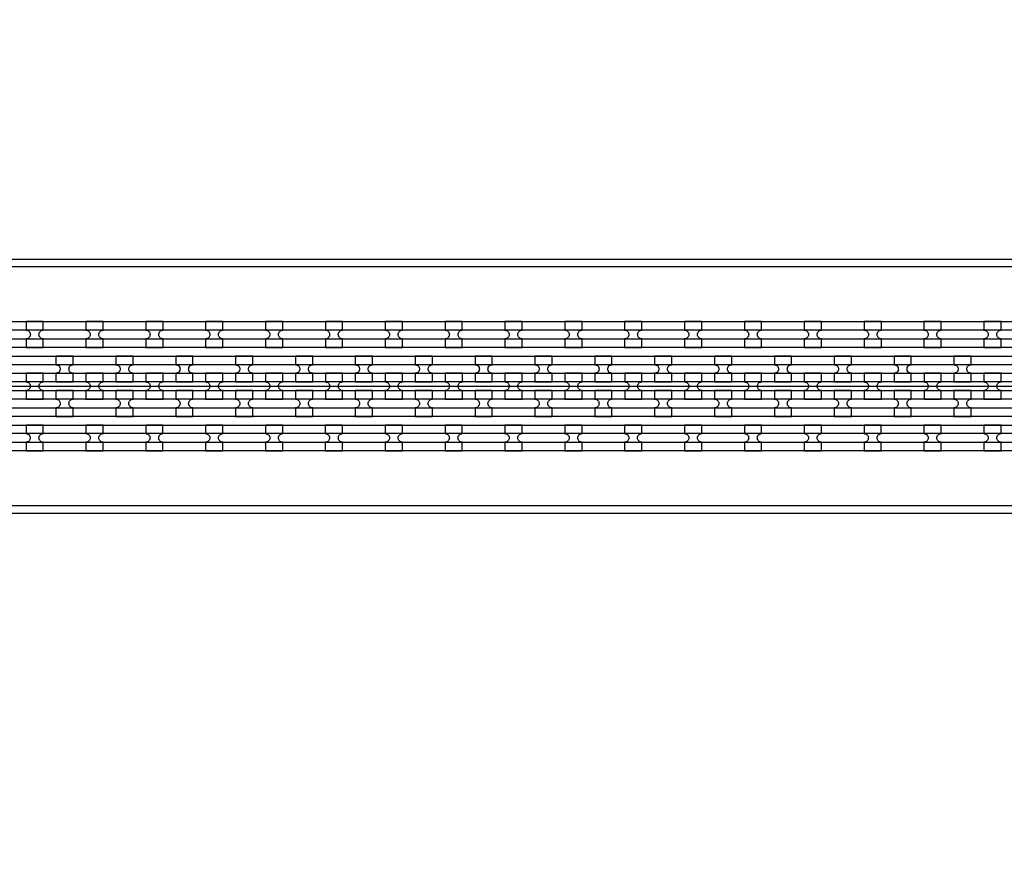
# Model space of a CAD drawing. Extents: x -63500 to 63500, y -63500 to 63500.
# Tile 62 of 256: x 8827 to 12939, y -33849 to -30378. Entities that reach past the tile are written whole.
import ezdxf

# ---------------------------------------------------------------- set-up
doc = ezdxf.new("R2010")
doc.units = 13
doc.header["$MEASUREMENT"] = 0
for name, color, linetype in [('1_Metal', 2, 'Continuous'), ('2_Electrodes', 5, 'Continuous'), ('3_Outline', 4, 'Continuous')]:
    doc.layers.add(name, color=color, linetype=linetype)

msp = doc.modelspace()

# ---------------------------------------------------------------- linework, layer by layer
msp.add_line((500, -31909.7), (19000, -31909.7))
for radius in [50000, 47500, 45000]:
    msp.add_circle((0, 0), radius)
at = {"layer": '1_Metal'}
for points in [[(-50000, 0, 1), (50000, 0), (51000, 0, -1), (-51000, 0)], [(8926, -31639.7), (8854, -31639.7), (8854, -31675.7, -0.414214), (8872, -31693.7), (8872, -31693.7, -0.414214), (8854, -31711.7), (8854, -31747.7), (8926, -31747.7), (8926, -31711.7, -0.414214), (8908, -31693.7), (8908, -31693.7, -0.414214), (8926, -31675.7)], [(9176, -31639.7), (9104, -31639.7), (9104, -31675.7, -0.414214), (9122, -31693.7), (9122, -31693.7, -0.414214), (9104, -31711.7), (9104, -31747.7), (9176, -31747.7), (9176, -31711.7, -0.414214), (9158, -31693.7), (9158, -31693.7, -0.414214), (9176, -31675.7)], [(9426, -31639.7), (9354, -31639.7), (9354, -31675.7, -0.414214), (9372, -31693.7), (9372, -31693.7, -0.414214), (9354, -31711.7), (9354, -31747.7), (9426, -31747.7), (9426, -31711.7, -0.414214), (9408, -31693.7), (9408, -31693.7, -0.414214), (9426, -31675.7)], [(9676, -31639.7), (9604, -31639.7), (9604, -31675.7, -0.414214), (9622, -31693.7), (9622, -31693.7, -0.414214), (9604, -31711.7), (9604, -31747.7), (9676, -31747.7), (9676, -31711.7, -0.414214), (9658, -31693.7), (9658, -31693.7, -0.414214), (9676, -31675.7)], [(9926, -31639.7), (9854, -31639.7), (9854, -31675.7, -0.414214), (9872, -31693.7), (9872, -31693.7, -0.414214), (9854, -31711.7), (9854, -31747.7), (9926, -31747.7), (9926, -31711.7, -0.414214), (9908, -31693.7), (9908, -31693.7, -0.414214), (9926, -31675.7)], [(10176, -31639.7), (10104, -31639.7), (10104, -31675.7, -0.414214), (10122, -31693.7), (10122, -31693.7, -0.414214), (10104, -31711.7), (10104, -31747.7), (10176, -31747.7), (10176, -31711.7, -0.414214), (10158, -31693.7), (10158, -31693.7, -0.414214), (10176, -31675.7)], [(10426, -31639.7), (10354, -31639.7), (10354, -31675.7, -0.414214), (10372, -31693.7), (10372, -31693.7, -0.414214), (10354, -31711.7), (10354, -31747.7), (10426, -31747.7), (10426, -31711.7, -0.414214), (10408, -31693.7), (10408, -31693.7, -0.414214), (10426, -31675.7)], [(10676, -31639.7), (10604, -31639.7), (10604, -31675.7, -0.414214), (10622, -31693.7), (10622, -31693.7, -0.414214), (10604, -31711.7), (10604, -31747.7), (10676, -31747.7), (10676, -31711.7, -0.414214), (10658, -31693.7), (10658, -31693.7, -0.414214), (10676, -31675.7)], [(10926, -31639.7), (10854, -31639.7), (10854, -31675.7, -0.414214), (10872, -31693.7), (10872, -31693.7, -0.414214), (10854, -31711.7), (10854, -31747.7), (10926, -31747.7), (10926, -31711.7, -0.414214), (10908, -31693.7), (10908, -31693.7, -0.414214), (10926, -31675.7)], [(11176, -31639.7), (11104, -31639.7), (11104, -31675.7, -0.414214), (11122, -31693.7), (11122, -31693.7, -0.414214), (11104, -31711.7), (11104, -31747.7), (11176, -31747.7), (11176, -31711.7, -0.414214), (11158, -31693.7), (11158, -31693.7, -0.414214), (11176, -31675.7)], [(11426, -31639.7), (11354, -31639.7), (11354, -31675.7, -0.414214), (11372, -31693.7), (11372, -31693.7, -0.414214), (11354, -31711.7), (11354, -31747.7), (11426, -31747.7), (11426, -31711.7, -0.414214), (11408, -31693.7), (11408, -31693.7, -0.414214), (11426, -31675.7)], [(11676, -31639.7), (11604, -31639.7), (11604, -31675.7, -0.414214), (11622, -31693.7), (11622, -31693.7, -0.414214), (11604, -31711.7), (11604, -31747.7), (11676, -31747.7), (11676, -31711.7, -0.414214), (11658, -31693.7), (11658, -31693.7, -0.414214), (11676, -31675.7)], [(11926, -31639.7), (11854, -31639.7), (11854, -31675.7, -0.414214), (11872, -31693.7), (11872, -31693.7, -0.414214), (11854, -31711.7), (11854, -31747.7), (11926, -31747.7), (11926, -31711.7, -0.414214), (11908, -31693.7), (11908, -31693.7, -0.414214), (11926, -31675.7)], [(12176, -31639.7), (12104, -31639.7), (12104, -31675.7, -0.414214), (12122, -31693.7), (12122, -31693.7, -0.414214), (12104, -31711.7), (12104, -31747.7), (12176, -31747.7), (12176, -31711.7, -0.414214), (12158, -31693.7), (12158, -31693.7, -0.414214), (12176, -31675.7)], [(12426, -31639.7), (12354, -31639.7), (12354, -31675.7, -0.414214), (12372, -31693.7), (12372, -31693.7, -0.414214), (12354, -31711.7), (12354, -31747.7), (12426, -31747.7), (12426, -31711.7, -0.414214), (12408, -31693.7), (12408, -31693.7, -0.414214), (12426, -31675.7)], [(12676, -31639.7), (12604, -31639.7), (12604, -31675.7, -0.414214), (12622, -31693.7), (12622, -31693.7, -0.414214), (12604, -31711.7), (12604, -31747.7), (12676, -31747.7), (12676, -31711.7, -0.414214), (12658, -31693.7), (12658, -31693.7, -0.414214), (12676, -31675.7)], [(12926, -31639.7), (12854, -31639.7), (12854, -31675.7, -0.414214), (12872, -31693.7), (12872, -31693.7, -0.414214), (12854, -31711.7), (12854, -31747.7), (12926, -31747.7), (12926, -31711.7, -0.414214), (12908, -31693.7), (12908, -31693.7, -0.414214), (12926, -31675.7)], [(18997.9, -31819.7), (-8544, -31819.7, 0.414214), (-10384, -33659.7), (-10384, -34159.7, 0.414214), (-8544, -35999.7), (-7312, -35999.7, 0.414214), (-7294, -35981.7), (-7294, -35981.7), (-7263.4, -35981.7), (-7263.4, -36051.9), (-7293.4, -36051.9, 0.384752), (-7311.3, -36035.7), (-8544, -36035.7, -0.414214), (-10420, -34159.7), (-10420, -33659.7, -0.414214), (-8544, -31783.7), (18997.9, -31783.7)], [(8979.1, -31891.7), (9051.1, -31891.7), (9051.1, -31855.7, -0.414214), (9033.1, -31837.7), (9033.1, -31837.7, -0.414214), (9051.1, -31819.7), (9051.1, -31783.7), (8979.1, -31783.7), (8979.1, -31819.7, -0.414214), (8997.1, -31837.7), (8997.1, -31837.7, -0.414214), (8979.1, -31855.7), (8979.1, -31891.7)], [(9229.1, -31891.7), (9301.1, -31891.7), (9301.1, -31855.7, -0.414214), (9283.1, -31837.7), (9283.1, -31837.7, -0.414214), (9301.1, -31819.7), (9301.1, -31783.7), (9229.1, -31783.7), (9229.1, -31819.7, -0.414214), (9247.1, -31837.7), (9247.1, -31837.7, -0.414214), (9229.1, -31855.7), (9229.1, -31891.7)], [(9479.1, -31891.7), (9551.1, -31891.7), (9551.1, -31855.7, -0.414214), (9533.1, -31837.7), (9533.1, -31837.7, -0.414214), (9551.1, -31819.7), (9551.1, -31783.7), (9479.1, -31783.7), (9479.1, -31819.7, -0.414214), (9497.1, -31837.7), (9497.1, -31837.7, -0.414214), (9479.1, -31855.7), (9479.1, -31891.7)], [(9729.1, -31891.7), (9801.1, -31891.7), (9801.1, -31855.7, -0.414214), (9783.1, -31837.7), (9783.1, -31837.7, -0.414214), (9801.1, -31819.7), (9801.1, -31783.7), (9729.1, -31783.7), (9729.1, -31819.7, -0.414214), (9747.1, -31837.7), (9747.1, -31837.7, -0.414214), (9729.1, -31855.7), (9729.1, -31891.7)], [(9979.1, -31891.7), (10051.1, -31891.7), (10051.1, -31855.7, -0.414214), (10033.1, -31837.7), (10033.1, -31837.7, -0.414214), (10051.1, -31819.7), (10051.1, -31783.7), (9979.1, -31783.7), (9979.1, -31819.7, -0.414214), (9997.1, -31837.7), (9997.1, -31837.7, -0.414214), (9979.1, -31855.7), (9979.1, -31891.7)], [(10229.1, -31891.7), (10301.1, -31891.7), (10301.1, -31855.7, -0.414214), (10283.1, -31837.7), (10283.1, -31837.7, -0.414214), (10301.1, -31819.7), (10301.1, -31783.7), (10229.1, -31783.7), (10229.1, -31819.7, -0.414214), (10247.1, -31837.7), (10247.1, -31837.7, -0.414214), (10229.1, -31855.7), (10229.1, -31891.7)], [(10479.1, -31891.7), (10551.1, -31891.7), (10551.1, -31855.7, -0.414214), (10533.1, -31837.7), (10533.1, -31837.7, -0.414214), (10551.1, -31819.7), (10551.1, -31783.7), (10479.1, -31783.7), (10479.1, -31819.7, -0.414214), (10497.1, -31837.7), (10497.1, -31837.7, -0.414214), (10479.1, -31855.7), (10479.1, -31891.7)], [(10729.1, -31891.7), (10801.1, -31891.7), (10801.1, -31855.7, -0.414214), (10783.1, -31837.7), (10783.1, -31837.7, -0.414214), (10801.1, -31819.7), (10801.1, -31783.7), (10729.1, -31783.7), (10729.1, -31819.7, -0.414214), (10747.1, -31837.7), (10747.1, -31837.7, -0.414214), (10729.1, -31855.7), (10729.1, -31891.7)], [(10979.1, -31891.7), (11051.1, -31891.7), (11051.1, -31855.7, -0.414214), (11033.1, -31837.7), (11033.1, -31837.7, -0.414214), (11051.1, -31819.7), (11051.1, -31783.7), (10979.1, -31783.7), (10979.1, -31819.7, -0.414214), (10997.1, -31837.7), (10997.1, -31837.7, -0.414214), (10979.1, -31855.7), (10979.1, -31891.7)], [(11229.1, -31891.7), (11301.1, -31891.7), (11301.1, -31855.7, -0.414214), (11283.1, -31837.7), (11283.1, -31837.7, -0.414214), (11301.1, -31819.7), (11301.1, -31783.7), (11229.1, -31783.7), (11229.1, -31819.7, -0.414214), (11247.1, -31837.7), (11247.1, -31837.7, -0.414214), (11229.1, -31855.7), (11229.1, -31891.7)], [(11479.1, -31891.7), (11551.1, -31891.7), (11551.1, -31855.7, -0.414214), (11533.1, -31837.7), (11533.1, -31837.7, -0.414214), (11551.1, -31819.7), (11551.1, -31783.7), (11479.1, -31783.7), (11479.1, -31819.7, -0.414214), (11497.1, -31837.7), (11497.1, -31837.7, -0.414214), (11479.1, -31855.7), (11479.1, -31891.7)], [(11729.1, -31891.7), (11801.1, -31891.7), (11801.1, -31855.7, -0.414214), (11783.1, -31837.7), (11783.1, -31837.7, -0.414214), (11801.1, -31819.7), (11801.1, -31783.7), (11729.1, -31783.7), (11729.1, -31819.7, -0.414214), (11747.1, -31837.7), (11747.1, -31837.7, -0.414214), (11729.1, -31855.7), (11729.1, -31891.7)], [(11979.1, -31891.7), (12051.1, -31891.7), (12051.1, -31855.7, -0.414214), (12033.1, -31837.7), (12033.1, -31837.7, -0.414214), (12051.1, -31819.7), (12051.1, -31783.7), (11979.1, -31783.7), (11979.1, -31819.7, -0.414214), (11997.1, -31837.7), (11997.1, -31837.7, -0.414214), (11979.1, -31855.7), (11979.1, -31891.7)], [(12229.1, -31891.7), (12301.1, -31891.7), (12301.1, -31855.7, -0.414214), (12283.1, -31837.7), (12283.1, -31837.7, -0.414214), (12301.1, -31819.7), (12301.1, -31783.7), (12229.1, -31783.7), (12229.1, -31819.7, -0.414214), (12247.1, -31837.7), (12247.1, -31837.7, -0.414214), (12229.1, -31855.7), (12229.1, -31891.7)], [(12479.1, -31891.7), (12551.1, -31891.7), (12551.1, -31855.7, -0.414214), (12533.1, -31837.7), (12533.1, -31837.7, -0.414214), (12551.1, -31819.7), (12551.1, -31783.7), (12479.1, -31783.7), (12479.1, -31819.7, -0.414214), (12497.1, -31837.7), (12497.1, -31837.7, -0.414214), (12479.1, -31855.7), (12479.1, -31891.7)], [(12729.1, -31891.7), (12801.1, -31891.7), (12801.1, -31855.7, -0.414214), (12783.1, -31837.7), (12783.1, -31837.7, -0.414214), (12801.1, -31819.7), (12801.1, -31783.7), (12729.1, -31783.7), (12729.1, -31819.7, -0.414214), (12747.1, -31837.7), (12747.1, -31837.7, -0.414214), (12729.1, -31855.7), (12729.1, -31891.7)], [(18997.9, -31891.7), (-8544, -31891.7, 0.414214), (-10312, -33659.7), (-10312, -34159.7, 0.414214), (-8544, -35927.7), (-7312, -35927.7, 0.414214), (-7294, -35909.7), (-7294, -35909.7), (-7263.4, -35909.7), (-7263.4, -35981.7), (-7294, -35981.7, 0.414214), (-7312, -35963.7), (-8544, -35963.7, -0.414214), (-10348, -34159.7), (-10348, -33659.7, -0.414214), (-8544, -31855.7), (18997.9, -31855.7)], [(8854.1, -31963.7), (8926.1, -31963.7), (8926.1, -31927.7, -0.414214), (8908.1, -31909.7), (8908.1, -31909.7, -0.414214), (8926.1, -31891.7), (8926.1, -31855.7), (8854.1, -31855.7), (8854.1, -31891.7, -0.414214), (8872.1, -31909.7), (8872.1, -31909.7, -0.414214), (8854.1, -31927.7), (8854.1, -31963.7)], [(9104.1, -31963.7), (9176.1, -31963.7), (9176.1, -31927.7, -0.414214), (9158.1, -31909.7), (9158.1, -31909.7, -0.414214), (9176.1, -31891.7), (9176.1, -31855.7), (9104.1, -31855.7), (9104.1, -31891.7, -0.414214), (9122.1, -31909.7), (9122.1, -31909.7, -0.414214), (9104.1, -31927.7), (9104.1, -31963.7)], [(9354.1, -31963.7), (9426.1, -31963.7), (9426.1, -31927.7, -0.414214), (9408.1, -31909.7), (9408.1, -31909.7, -0.414214), (9426.1, -31891.7), (9426.1, -31855.7), (9354.1, -31855.7), (9354.1, -31891.7, -0.414214), (9372.1, -31909.7), (9372.1, -31909.7, -0.414214), (9354.1, -31927.7), (9354.1, -31963.7)], [(9604.1, -31963.7), (9676.1, -31963.7), (9676.1, -31927.7, -0.414214), (9658.1, -31909.7), (9658.1, -31909.7, -0.414214), (9676.1, -31891.7), (9676.1, -31855.7), (9604.1, -31855.7), (9604.1, -31891.7, -0.414214), (9622.1, -31909.7), (9622.1, -31909.7, -0.414214), (9604.1, -31927.7), (9604.1, -31963.7)], [(9854.1, -31963.7), (9926.1, -31963.7), (9926.1, -31927.7, -0.414214), (9908.1, -31909.7), (9908.1, -31909.7, -0.414214), (9926.1, -31891.7), (9926.1, -31855.7), (9854.1, -31855.7), (9854.1, -31891.7, -0.414214), (9872.1, -31909.7), (9872.1, -31909.7, -0.414214), (9854.1, -31927.7), (9854.1, -31963.7)], [(10104.1, -31963.7), (10176.1, -31963.7), (10176.1, -31927.7, -0.414214), (10158.1, -31909.7), (10158.1, -31909.7, -0.414214), (10176.1, -31891.7), (10176.1, -31855.7), (10104.1, -31855.7), (10104.1, -31891.7, -0.414214), (10122.1, -31909.7), (10122.1, -31909.7, -0.414214), (10104.1, -31927.7), (10104.1, -31963.7)], [(10354.1, -31963.7), (10426.1, -31963.7), (10426.1, -31927.7, -0.414214), (10408.1, -31909.7), (10408.1, -31909.7, -0.414214), (10426.1, -31891.7), (10426.1, -31855.7), (10354.1, -31855.7), (10354.1, -31891.7, -0.414214), (10372.1, -31909.7), (10372.1, -31909.7, -0.414214), (10354.1, -31927.7), (10354.1, -31963.7)], [(10604.1, -31963.7), (10676.1, -31963.7), (10676.1, -31927.7, -0.414214), (10658.1, -31909.7), (10658.1, -31909.7, -0.414214), (10676.1, -31891.7), (10676.1, -31855.7), (10604.1, -31855.7), (10604.1, -31891.7, -0.414214), (10622.1, -31909.7), (10622.1, -31909.7, -0.414214), (10604.1, -31927.7), (10604.1, -31963.7)], [(10854.1, -31963.7), (10926.1, -31963.7), (10926.1, -31927.7, -0.414214), (10908.1, -31909.7), (10908.1, -31909.7, -0.414214), (10926.1, -31891.7), (10926.1, -31855.7), (10854.1, -31855.7), (10854.1, -31891.7, -0.414214), (10872.1, -31909.7), (10872.1, -31909.7, -0.414214), (10854.1, -31927.7), (10854.1, -31963.7)], [(11104.1, -31963.7), (11176.1, -31963.7), (11176.1, -31927.7, -0.414214), (11158.1, -31909.7), (11158.1, -31909.7, -0.414214), (11176.1, -31891.7), (11176.1, -31855.7), (11104.1, -31855.7), (11104.1, -31891.7, -0.414214), (11122.1, -31909.7), (11122.1, -31909.7, -0.414214), (11104.1, -31927.7), (11104.1, -31963.7)], [(11354.1, -31963.7), (11426.1, -31963.7), (11426.1, -31927.7, -0.414214), (11408.1, -31909.7), (11408.1, -31909.7, -0.414214), (11426.1, -31891.7), (11426.1, -31855.7), (11354.1, -31855.7), (11354.1, -31891.7, -0.414214), (11372.1, -31909.7), (11372.1, -31909.7, -0.414214), (11354.1, -31927.7), (11354.1, -31963.7)], [(11604.1, -31963.7), (11676.1, -31963.7), (11676.1, -31927.7, -0.414214), (11658.1, -31909.7), (11658.1, -31909.7, -0.414214), (11676.1, -31891.7), (11676.1, -31855.7), (11604.1, -31855.7), (11604.1, -31891.7, -0.414214), (11622.1, -31909.7), (11622.1, -31909.7, -0.414214), (11604.1, -31927.7), (11604.1, -31963.7)], [(11854.1, -31963.7), (11926.1, -31963.7), (11926.1, -31927.7, -0.414214), (11908.1, -31909.7), (11908.1, -31909.7, -0.414214), (11926.1, -31891.7), (11926.1, -31855.7), (11854.1, -31855.7), (11854.1, -31891.7, -0.414214), (11872.1, -31909.7), (11872.1, -31909.7, -0.414214), (11854.1, -31927.7), (11854.1, -31963.7)], [(12104.1, -31963.7), (12176.1, -31963.7), (12176.1, -31927.7, -0.414214), (12158.1, -31909.7), (12158.1, -31909.7, -0.414214), (12176.1, -31891.7), (12176.1, -31855.7), (12104.1, -31855.7), (12104.1, -31891.7, -0.414214), (12122.1, -31909.7), (12122.1, -31909.7, -0.414214), (12104.1, -31927.7), (12104.1, -31963.7)], [(12354.1, -31963.7), (12426.1, -31963.7), (12426.1, -31927.7, -0.414214), (12408.1, -31909.7), (12408.1, -31909.7, -0.414214), (12426.1, -31891.7), (12426.1, -31855.7), (12354.1, -31855.7), (12354.1, -31891.7, -0.414214), (12372.1, -31909.7), (12372.1, -31909.7, -0.414214), (12354.1, -31927.7), (12354.1, -31963.7)], [(12604.1, -31963.7), (12676.1, -31963.7), (12676.1, -31927.7, -0.414214), (12658.1, -31909.7), (12658.1, -31909.7, -0.414214), (12676.1, -31891.7), (12676.1, -31855.7), (12604.1, -31855.7), (12604.1, -31891.7, -0.414214), (12622.1, -31909.7), (12622.1, -31909.7, -0.414214), (12604.1, -31927.7), (12604.1, -31963.7)], [(12854.1, -31963.7), (12926.1, -31963.7), (12926.1, -31927.7, -0.414214), (12908.1, -31909.7), (12908.1, -31909.7, -0.414214), (12926.1, -31891.7), (12926.1, -31855.7), (12854.1, -31855.7), (12854.1, -31891.7, -0.414214), (12872.1, -31909.7), (12872.1, -31909.7, -0.414214), (12854.1, -31927.7), (12854.1, -31963.7)], [(18997.9, -31963.7), (-8544, -31963.7, 0.414214), (-10240, -33659.7), (-10240, -34159.7, 0.414214), (-8544, -35855.7), (-7312, -35855.7, 0.414214), (-7294, -35837.7), (-7294, -35837.7), (-7263.4, -35837.7), (-7263.4, -35909.7), (-7294, -35909.7, 0.414214), (-7312, -35891.7), (-8544, -35891.7, -0.414214), (-10276, -34159.7), (-10276, -33659.7, -0.414214), (-8544, -31927.7), (18997.9, -31927.7)], [(8979.1, -31927.7), (8979.1, -31963.7, -0.414214), (8997.1, -31981.7), (8997.1, -31981.7, -0.414214), (8979.1, -31999.7), (8979.1, -32035.7), (9051.1, -32035.7), (9051.1, -31999.7, -0.414214), (9033.1, -31981.7), (9033.1, -31981.7, -0.414214), (9051.1, -31963.7), (9051.1, -31927.7)], [(9229.1, -31927.7), (9229.1, -31963.7, -0.414214), (9247.1, -31981.7), (9247.1, -31981.7, -0.414214), (9229.1, -31999.7), (9229.1, -32035.7), (9301.1, -32035.7), (9301.1, -31999.7, -0.414214), (9283.1, -31981.7), (9283.1, -31981.7, -0.414214), (9301.1, -31963.7), (9301.1, -31927.7)], [(9479.1, -31927.7), (9479.1, -31963.7, -0.414214), (9497.1, -31981.7), (9497.1, -31981.7, -0.414214), (9479.1, -31999.7), (9479.1, -32035.7), (9551.1, -32035.7), (9551.1, -31999.7, -0.414214), (9533.1, -31981.7), (9533.1, -31981.7, -0.414214), (9551.1, -31963.7), (9551.1, -31927.7)], [(9729.1, -31927.7), (9729.1, -31963.7, -0.414214), (9747.1, -31981.7), (9747.1, -31981.7, -0.414214), (9729.1, -31999.7), (9729.1, -32035.7), (9801.1, -32035.7), (9801.1, -31999.7, -0.414214), (9783.1, -31981.7), (9783.1, -31981.7, -0.414214), (9801.1, -31963.7), (9801.1, -31927.7)], [(9979.1, -31927.7), (9979.1, -31963.7, -0.414214), (9997.1, -31981.7), (9997.1, -31981.7, -0.414214), (9979.1, -31999.7), (9979.1, -32035.7), (10051.1, -32035.7), (10051.1, -31999.7, -0.414214), (10033.1, -31981.7), (10033.1, -31981.7, -0.414214), (10051.1, -31963.7), (10051.1, -31927.7)], [(10229.1, -31927.7), (10229.1, -31963.7, -0.414214), (10247.1, -31981.7), (10247.1, -31981.7, -0.414214), (10229.1, -31999.7), (10229.1, -32035.7), (10301.1, -32035.7), (10301.1, -31999.7, -0.414214), (10283.1, -31981.7), (10283.1, -31981.7, -0.414214), (10301.1, -31963.7), (10301.1, -31927.7)], [(10479.1, -31927.7), (10479.1, -31963.7, -0.414214), (10497.1, -31981.7), (10497.1, -31981.7, -0.414214), (10479.1, -31999.7), (10479.1, -32035.7), (10551.1, -32035.7), (10551.1, -31999.7, -0.414214), (10533.1, -31981.7), (10533.1, -31981.7, -0.414214), (10551.1, -31963.7), (10551.1, -31927.7)], [(10729.1, -31927.7), (10729.1, -31963.7, -0.414214), (10747.1, -31981.7), (10747.1, -31981.7, -0.414214), (10729.1, -31999.7), (10729.1, -32035.7), (10801.1, -32035.7), (10801.1, -31999.7, -0.414214), (10783.1, -31981.7), (10783.1, -31981.7, -0.414214), (10801.1, -31963.7), (10801.1, -31927.7)], [(10979.1, -31927.7), (10979.1, -31963.7, -0.414214), (10997.1, -31981.7), (10997.1, -31981.7, -0.414214), (10979.1, -31999.7), (10979.1, -32035.7), (11051.1, -32035.7), (11051.1, -31999.7, -0.414214), (11033.1, -31981.7), (11033.1, -31981.7, -0.414214), (11051.1, -31963.7), (11051.1, -31927.7)], [(11229.1, -31927.7), (11229.1, -31963.7, -0.414214), (11247.1, -31981.7), (11247.1, -31981.7, -0.414214), (11229.1, -31999.7), (11229.1, -32035.7), (11301.1, -32035.7), (11301.1, -31999.7, -0.414214), (11283.1, -31981.7), (11283.1, -31981.7, -0.414214), (11301.1, -31963.7), (11301.1, -31927.7)], [(11479.1, -31927.7), (11479.1, -31963.7, -0.414214), (11497.1, -31981.7), (11497.1, -31981.7, -0.414214), (11479.1, -31999.7), (11479.1, -32035.7), (11551.1, -32035.7), (11551.1, -31999.7, -0.414214), (11533.1, -31981.7), (11533.1, -31981.7, -0.414214), (11551.1, -31963.7), (11551.1, -31927.7)], [(11729.1, -31927.7), (11729.1, -31963.7, -0.414214), (11747.1, -31981.7), (11747.1, -31981.7, -0.414214), (11729.1, -31999.7), (11729.1, -32035.7), (11801.1, -32035.7), (11801.1, -31999.7, -0.414214), (11783.1, -31981.7), (11783.1, -31981.7, -0.414214), (11801.1, -31963.7), (11801.1, -31927.7)], [(11979.1, -31927.7), (11979.1, -31963.7, -0.414214), (11997.1, -31981.7), (11997.1, -31981.7, -0.414214), (11979.1, -31999.7), (11979.1, -32035.7), (12051.1, -32035.7), (12051.1, -31999.7, -0.414214), (12033.1, -31981.7), (12033.1, -31981.7, -0.414214), (12051.1, -31963.7), (12051.1, -31927.7)], [(12229.1, -31927.7), (12229.1, -31963.7, -0.414214), (12247.1, -31981.7), (12247.1, -31981.7, -0.414214), (12229.1, -31999.7), (12229.1, -32035.7), (12301.1, -32035.7), (12301.1, -31999.7, -0.414214), (12283.1, -31981.7), (12283.1, -31981.7, -0.414214), (12301.1, -31963.7), (12301.1, -31927.7)], [(12479.1, -31927.7), (12479.1, -31963.7, -0.414214), (12497.1, -31981.7), (12497.1, -31981.7, -0.414214), (12479.1, -31999.7), (12479.1, -32035.7), (12551.1, -32035.7), (12551.1, -31999.7, -0.414214), (12533.1, -31981.7), (12533.1, -31981.7, -0.414214), (12551.1, -31963.7), (12551.1, -31927.7)], [(12729.1, -31927.7), (12729.1, -31963.7, -0.414214), (12747.1, -31981.7), (12747.1, -31981.7, -0.414214), (12729.1, -31999.7), (12729.1, -32035.7), (12801.1, -32035.7), (12801.1, -31999.7, -0.414214), (12783.1, -31981.7), (12783.1, -31981.7, -0.414214), (12801.1, -31963.7), (12801.1, -31927.7)], [(18997.9, -32035.7), (-8544, -32035.7, 0.414214), (-10168, -33659.7), (-10168, -34159.7, 0.414214), (-8544, -35783.7), (-7311.3, -35783.7, 0.384752), (-7293.4, -35767.5), (-7263.4, -35767.5), (-7263.4, -35837.7), (-7294, -35837.7, 0.414214), (-7312, -35819.7), (-8544, -35819.7, -0.414214), (-10204, -34159.7), (-10204, -33659.7, -0.414214), (-8544, -31999.7), (18997.9, -31999.7)], [(8925.9, -32071.7), (8853.9, -32071.7), (8853.9, -32107.7, -0.414214), (8871.9, -32125.7), (8871.9, -32125.7, -0.414214), (8853.9, -32143.7), (8853.9, -32179.7), (8925.9, -32179.7), (8925.9, -32143.7, -0.414214), (8907.9, -32125.7), (8907.9, -32125.7, -0.414214), (8925.9, -32107.7)], [(9175.9, -32071.7), (9103.9, -32071.7), (9103.9, -32107.7, -0.414214), (9121.9, -32125.7), (9121.9, -32125.7, -0.414214), (9103.9, -32143.7), (9103.9, -32179.7), (9175.9, -32179.7), (9175.9, -32143.7, -0.414214), (9157.9, -32125.7), (9157.9, -32125.7, -0.414214), (9175.9, -32107.7)], [(9425.9, -32071.7), (9353.9, -32071.7), (9353.9, -32107.7, -0.414214), (9371.9, -32125.7), (9371.9, -32125.7, -0.414214), (9353.9, -32143.7), (9353.9, -32179.7), (9425.9, -32179.7), (9425.9, -32143.7, -0.414214), (9407.9, -32125.7), (9407.9, -32125.7, -0.414214), (9425.9, -32107.7)], [(9675.9, -32071.7), (9603.9, -32071.7), (9603.9, -32107.7, -0.414214), (9621.9, -32125.7), (9621.9, -32125.7, -0.414214), (9603.9, -32143.7), (9603.9, -32179.7), (9675.9, -32179.7), (9675.9, -32143.7, -0.414214), (9657.9, -32125.7), (9657.9, -32125.7, -0.414214), (9675.9, -32107.7)], [(9925.9, -32071.7), (9853.9, -32071.7), (9853.9, -32107.7, -0.414214), (9871.9, -32125.7), (9871.9, -32125.7, -0.414214), (9853.9, -32143.7), (9853.9, -32179.7), (9925.9, -32179.7), (9925.9, -32143.7, -0.414214), (9907.9, -32125.7), (9907.9, -32125.7, -0.414214), (9925.9, -32107.7)], [(10175.9, -32071.7), (10103.9, -32071.7), (10103.9, -32107.7, -0.414214), (10121.9, -32125.7), (10121.9, -32125.7, -0.414214), (10103.9, -32143.7), (10103.9, -32179.7), (10175.9, -32179.7), (10175.9, -32143.7, -0.414214), (10157.9, -32125.7), (10157.9, -32125.7, -0.414214), (10175.9, -32107.7)], [(10425.9, -32071.7), (10353.9, -32071.7), (10353.9, -32107.7, -0.414214), (10371.9, -32125.7), (10371.9, -32125.7, -0.414214), (10353.9, -32143.7), (10353.9, -32179.7), (10425.9, -32179.7), (10425.9, -32143.7, -0.414214), (10407.9, -32125.7), (10407.9, -32125.7, -0.414214), (10425.9, -32107.7)], [(10675.9, -32071.7), (10603.9, -32071.7), (10603.9, -32107.7, -0.414214), (10621.9, -32125.7), (10621.9, -32125.7, -0.414214), (10603.9, -32143.7), (10603.9, -32179.7), (10675.9, -32179.7), (10675.9, -32143.7, -0.414214), (10657.9, -32125.7), (10657.9, -32125.7, -0.414214), (10675.9, -32107.7)], [(10925.9, -32071.7), (10853.9, -32071.7), (10853.9, -32107.7, -0.414214), (10871.9, -32125.7), (10871.9, -32125.7, -0.414214), (10853.9, -32143.7), (10853.9, -32179.7), (10925.9, -32179.7), (10925.9, -32143.7, -0.414214), (10907.9, -32125.7), (10907.9, -32125.7, -0.414214), (10925.9, -32107.7)], [(11175.9, -32071.7), (11103.9, -32071.7), (11103.9, -32107.7, -0.414214), (11121.9, -32125.7), (11121.9, -32125.7, -0.414214), (11103.9, -32143.7), (11103.9, -32179.7), (11175.9, -32179.7), (11175.9, -32143.7, -0.414214), (11157.9, -32125.7), (11157.9, -32125.7, -0.414214), (11175.9, -32107.7)], [(11425.9, -32071.7), (11353.9, -32071.7), (11353.9, -32107.7, -0.414214), (11371.9, -32125.7), (11371.9, -32125.7, -0.414214), (11353.9, -32143.7), (11353.9, -32179.7), (11425.9, -32179.7), (11425.9, -32143.7, -0.414214), (11407.9, -32125.7), (11407.9, -32125.7, -0.414214), (11425.9, -32107.7)], [(11675.9, -32071.7), (11603.9, -32071.7), (11603.9, -32107.7, -0.414214), (11621.9, -32125.7), (11621.9, -32125.7, -0.414214), (11603.9, -32143.7), (11603.9, -32179.7), (11675.9, -32179.7), (11675.9, -32143.7, -0.414214), (11657.9, -32125.7), (11657.9, -32125.7, -0.414214), (11675.9, -32107.7)], [(11925.9, -32071.7), (11853.9, -32071.7), (11853.9, -32107.7, -0.414214), (11871.9, -32125.7), (11871.9, -32125.7, -0.414214), (11853.9, -32143.7), (11853.9, -32179.7), (11925.9, -32179.7), (11925.9, -32143.7, -0.414214), (11907.9, -32125.7), (11907.9, -32125.7, -0.414214), (11925.9, -32107.7)], [(12175.9, -32071.7), (12103.9, -32071.7), (12103.9, -32107.7, -0.414214), (12121.9, -32125.7), (12121.9, -32125.7, -0.414214), (12103.9, -32143.7), (12103.9, -32179.7), (12175.9, -32179.7), (12175.9, -32143.7, -0.414214), (12157.9, -32125.7), (12157.9, -32125.7, -0.414214), (12175.9, -32107.7)], [(12425.9, -32071.7), (12353.9, -32071.7), (12353.9, -32107.7, -0.414214), (12371.9, -32125.7), (12371.9, -32125.7, -0.414214), (12353.9, -32143.7), (12353.9, -32179.7), (12425.9, -32179.7), (12425.9, -32143.7, -0.414214), (12407.9, -32125.7), (12407.9, -32125.7, -0.414214), (12425.9, -32107.7)], [(12675.9, -32071.7), (12603.9, -32071.7), (12603.9, -32107.7, -0.414214), (12621.9, -32125.7), (12621.9, -32125.7, -0.414214), (12603.9, -32143.7), (12603.9, -32179.7), (12675.9, -32179.7), (12675.9, -32143.7, -0.414214), (12657.9, -32125.7), (12657.9, -32125.7, -0.414214), (12675.9, -32107.7)], [(12925.9, -32071.7), (12853.9, -32071.7), (12853.9, -32107.7, -0.414214), (12871.9, -32125.7), (12871.9, -32125.7, -0.414214), (12853.9, -32143.7), (12853.9, -32179.7), (12925.9, -32179.7), (12925.9, -32143.7, -0.414214), (12907.9, -32125.7), (12907.9, -32125.7, -0.414214), (12925.9, -32107.7)]]:
    msp.add_lwpolyline(points, format="xyb", close=True, dxfattribs=at)
for points in [[(-8544.1, -31639.7), (18997.9, -31639.7), (18997.9, -31675.7), (-8544, -31675.7, 0.414214)], [(-8544, -31711.7), (18997.9, -31711.7), (18997.9, -31747.7), (-8544.1, -31747.7, 0.414214)], [(-8544.1, -32071.7), (18997.9, -32071.7), (18997.9, -32107.7), (-8544, -32107.7, 0.414214)], [(-8544, -32143.7), (18997.9, -32143.7), (18997.9, -32179.7), (-8544.1, -32179.7, 0.414214)]]:
    msp.add_lwpolyline(points, format="xyb", dxfattribs=at)
at = {"layer": '2_Electrodes'}
for points in [[(47500, 0, -1), (-47500, 0), (-51000, 0, 1), (51000, 0)], [(-10493.4, -35709.7, 0.610914), (-10371.5, -35472.2, -0.156977), (-10794, -34159.7), (-10794, -33659.7, -0.414214), (-8544, -31409.7), (18001.8, -31409.7), (18001.8, -31379.7), (-8544, -31379.7, 0.414214), (-10824, -33659.7), (-10824, -34159.7, 0.156977), (-10395.9, -35489.7, -0.610914), (-10493.4, -35679.7)]]:
    msp.add_lwpolyline(points, format="xyb", close=True, dxfattribs=at)
msp.add_lwpolyline([(-8544, -32439.7), (18001.8, -32439.7), (18001.8, -32409.7), (-8544, -32409.7, 0.414214)], format="xyb", dxfattribs=at)
at = {"layer": '3_Outline'}
for points in [[(47500, 0, -1), (-47500, 0), (-51000, 0, 1), (51000, 0)], [(-10493.4, -35709.7, 0.610914), (-10371.5, -35472.2, -0.156977), (-10794, -34159.7), (-10794, -33659.7, -0.414214), (-8544, -31409.7), (18001.8, -31409.7), (18001.8, -31379.7), (-8544, -31379.7, 0.414214), (-10824, -33659.7), (-10824, -34159.7, 0.156977), (-10395.9, -35489.7, -0.610914), (-10493.4, -35679.7)]]:
    msp.add_lwpolyline(points, format="xyb", close=True, dxfattribs=at)
msp.add_lwpolyline([(-8544, -32439.7), (18001.8, -32439.7), (18001.8, -32409.7), (-8544, -32409.7, 0.414214)], format="xyb", dxfattribs=at)

doc.saveas('drawing.dxf')
